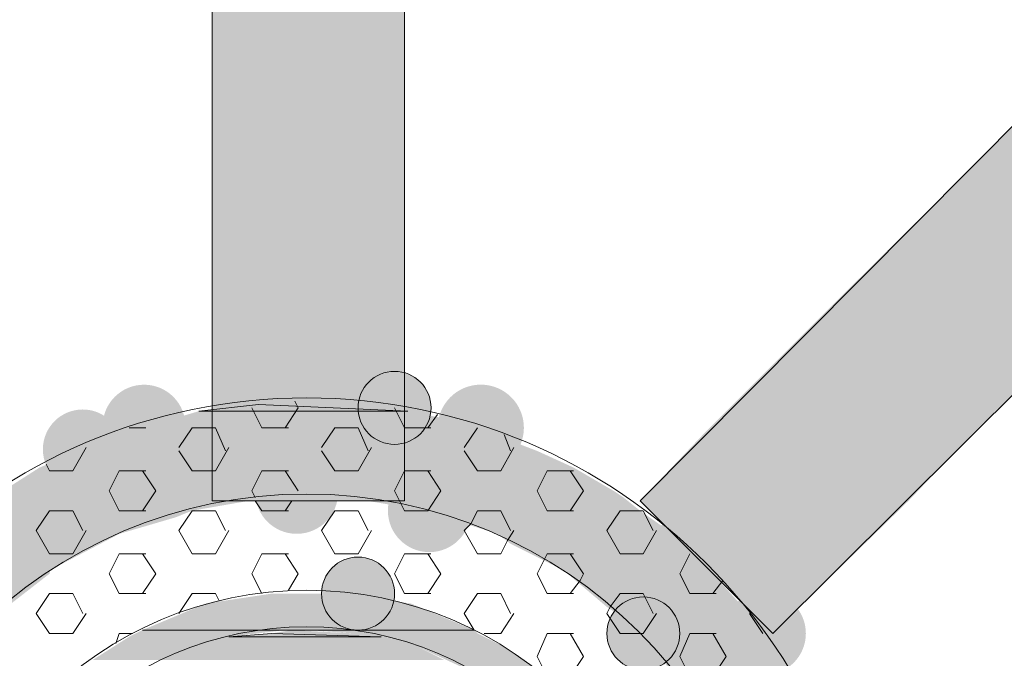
# Model space of a CAD drawing. Extents: x 3940905 to 4145695, y 925352 to 1109797.
# Tile 137 of 256: x 3953023 to 3953174, y 1099582 to 1099680. Entities that reach past the tile are written whole.
import ezdxf

# ---------------------------------------------------------------- set-up
doc = ezdxf.new("R2010")
doc.units = 0
doc.header["$LTSCALE"] = 750
doc.header["$MEASUREMENT"] = 0
doc.layers.add('CKD Equipments', color=252, linetype='CONTINUOUS', lineweight=0)

msp = doc.modelspace()

# ---------------------------------------------------------------- hatches: boundary and pattern name
at = {"layer": 'CKD Equipments', "true_color": 0x808080}
h = msp.add_hatch(color=8, dxfattribs=at)
h.paths.add_polyline_path([(3953052.61, 1099658.27), (3953082.12, 1099710.17), (3953052.61, 1099710.17)])
h.paths.add_polyline_path([(3953082.12, 1099658.27), (3953052.61, 1099658.27), (3953082.12, 1099710.17)])
h = msp.add_hatch(color=8, dxfattribs=at)
h.paths.add_polyline_path([(3953148.78, 1099637.41), (3953232.22, 1099679.14), (3953191.01, 1099679.14)])
h.paths.add_polyline_path([(3953190.5, 1099637.41), (3953148.78, 1099637.41), (3953232.22, 1099679.14)])
at = {"layer": 'CKD Equipments', "true_color": 0xff0000}
h = msp.add_hatch(color=1, dxfattribs=at)
h.paths.add_polyline_path([(3953052.61, 1099606.38), (3953082.12, 1099658.27), (3953052.61, 1099658.27)])
h.paths.add_polyline_path([(3953082.12, 1099606.38), (3953052.61, 1099606.38), (3953082.12, 1099658.27)])
h = msp.add_hatch(color=1, dxfattribs=at)
h.paths.add_polyline_path([(3953169.64, 1099617.06), (3953128.43, 1099617.06), (3953148.78, 1099637.41)])
h.paths.add_polyline_path([(3953118.25, 1099606.38), (3953169.64, 1099617.06), (3953128.43, 1099617.06)])
h.paths.add_polyline_path([(3953159.46, 1099606.38), (3953118.25, 1099606.38), (3953169.64, 1099617.06)])
at = {"layer": 'CKD Equipments', "true_color": 0x808080}
h = msp.add_hatch(color=8, dxfattribs=at)
h.paths.add_polyline_path([(3953169.64, 1099617.06), (3953190.5, 1099637.41), (3953148.78, 1099637.41)])
h.paths.add_polyline_path([(3953190.5, 1099637.41), (3953169.64, 1099617.06)], flags=16)
h = msp.add_hatch(color=8, dxfattribs=at)
edge = h.paths.add_edge_path(flags=16)
edge.add_arc((3953058.97, 1099620.88), 6.35, 0, 360)
h = msp.add_hatch(color=8, dxfattribs=at)
edge = h.paths.add_edge_path(flags=16)
edge.add_arc((3953080.6, 1099620.62), 5.6, 0, 360)
h = msp.add_hatch(color=8, dxfattribs=at)
edge = h.paths.add_edge_path(flags=16)
edge.add_arc((3953042.18, 1099617.82), 6.35, 0, 360)
h = msp.add_hatch(color=8, dxfattribs=at)
edge = h.paths.add_edge_path(flags=16)
edge.add_arc((3953093.83, 1099617.57), 6.61, 0, 360)
h = msp.add_hatch(color=8, dxfattribs=at)
h.paths.add_polyline_path([(3953077.04, 1099621.13), (3953059.74, 1099621.13), (3953063.81, 1099621.64)])
h.paths.add_polyline_path([(3953082.63, 1099620.11), (3953077.04, 1099621.13), (3953059.74, 1099621.13)])
h = msp.add_hatch(color=8, dxfattribs=at)
edge = h.paths.add_edge_path(flags=16)
edge.add_arc((3953032.77, 1099614.26), 6.11, 0, 360)
h = msp.add_hatch(color=8, dxfattribs=at)
h.paths.add_polyline_path([(3953090.26, 1099618.59), (3953050.58, 1099620.11), (3953082.63, 1099620.11)])
h.paths.add_polyline_path([(3953045.49, 1099618.59), (3953090.26, 1099618.59), (3953050.58, 1099620.11)])
h = msp.add_hatch(color=8, dxfattribs=at)
h.paths.add_polyline_path([(3953095.86, 1099616.55), (3953045.49, 1099618.59), (3953090.26, 1099618.59)])
h.paths.add_polyline_path([(3953037.86, 1099616.55), (3953095.86, 1099616.55), (3953045.49, 1099618.59)])
h = msp.add_hatch(color=8, dxfattribs=at)
h.paths.add_polyline_path([(3953102.48, 1099614.01), (3953037.86, 1099616.55), (3953095.86, 1099616.55)])
h.paths.add_polyline_path([(3953032.26, 1099614.01), (3953102.48, 1099614.01), (3953037.86, 1099616.55)])
h = msp.add_hatch(color=8, dxfattribs=at)
h.paths.add_polyline_path([(3953108.07, 1099611.46), (3953032.26, 1099614.01), (3953102.48, 1099614.01)])
h.paths.add_polyline_path([(3953026.15, 1099611.46), (3953108.07, 1099611.46), (3953032.26, 1099614.01)])
h = msp.add_hatch(color=8, dxfattribs=at)
edge = h.paths.add_edge_path(flags=16)
edge.add_arc((3953065.59, 1099607.65), 6.35, 0, 360)
h = msp.add_hatch(color=8, dxfattribs=at)
h.paths.add_polyline_path([(3953114.18, 1099607.9), (3953026.15, 1099611.46), (3953108.07, 1099611.46)])
h.paths.add_polyline_path([(3953020.56, 1099607.9), (3953114.18, 1099607.9), (3953026.15, 1099611.46)])
h = msp.add_hatch(color=8, dxfattribs=at)
edge = h.paths.add_edge_path(flags=16)
edge.add_arc((3953085.94, 1099604.85), 6.36, 0, 360)
h = msp.add_hatch(color=8, dxfattribs=at)
h.paths.add_polyline_path([(3953115.71, 1099606.88), (3953020.56, 1099607.9), (3953114.18, 1099607.9)])
h.paths.add_polyline_path([(3953019.03, 1099606.88), (3953115.71, 1099606.88), (3953020.56, 1099607.9)])
h = msp.add_hatch(color=8, dxfattribs=at)
h.paths.add_polyline_path([(3953049.56, 1099604.85), (3953019.03, 1099606.88), (3953061.26, 1099606.88)])
h.paths.add_polyline_path([(3953016.49, 1099604.85), (3953049.56, 1099604.85), (3953019.03, 1099606.88)])
h = msp.add_hatch(color=8, dxfattribs=at)
h.paths.add_polyline_path([(3953118.25, 1099604.85), (3953073.47, 1099606.88), (3953115.71, 1099606.88)])
h.paths.add_polyline_path([(3953085.18, 1099604.85), (3953118.25, 1099604.85), (3953073.47, 1099606.88)])
at = {"layer": 'CKD Equipments', "true_color": 0xff0000}
h = msp.add_hatch(color=1, dxfattribs=at)
h.paths.add_polyline_path([(3953138.6, 1099586.02), (3953159.46, 1099606.38), (3953118.25, 1099606.38)])
h.paths.add_polyline_path([(3953159.46, 1099606.38), (3953138.6, 1099586.02)], flags=16)
at = {"layer": 'CKD Equipments', "true_color": 0x808080}
h = msp.add_hatch(color=8, dxfattribs=at)
h.paths.add_polyline_path([(3953047.02, 1099603.83), (3953016.49, 1099604.85), (3953049.56, 1099604.85)])
h.paths.add_polyline_path([(3953014.96, 1099603.83), (3953047.02, 1099603.83), (3953016.49, 1099604.85)])
h = msp.add_hatch(color=8, dxfattribs=at)
h.paths.add_polyline_path([(3953123.34, 1099601.29), (3953085.18, 1099604.85), (3953118.25, 1099604.85)])
h.paths.add_polyline_path([(3953096.37, 1099601.29), (3953123.34, 1099601.29), (3953085.18, 1099604.85)])
h = msp.add_hatch(color=8, dxfattribs=at)
edge = h.paths.add_edge_path(flags=16)
edge.add_arc((3953126.14, 1099598.23), 6.36, 0, 360)
h = msp.add_hatch(color=8, dxfattribs=at)
h.paths.add_polyline_path([(3953038.37, 1099601.29), (3953014.96, 1099603.83), (3953047.02, 1099603.83)])
h.paths.add_polyline_path([(3953011.4, 1099601.29), (3953038.37, 1099601.29), (3953014.96, 1099603.83)])
h = msp.add_hatch(color=8, dxfattribs=at)
h.paths.add_polyline_path([(3953027.68, 1099595.69), (3953011.4, 1099601.29), (3953038.37, 1099601.29)])
h.paths.add_polyline_path([(3953005.29, 1099595.69), (3953027.68, 1099595.69), (3953011.4, 1099601.29)])
h = msp.add_hatch(color=8, dxfattribs=at)
h.paths.add_polyline_path([(3953124.86, 1099599.76), (3953096.37, 1099601.29), (3953123.34, 1099601.29)])
h.paths.add_polyline_path([(3953098.41, 1099599.76), (3953124.86, 1099599.76), (3953096.37, 1099601.29)])
h = msp.add_hatch(color=8, dxfattribs=at)
h.paths.add_polyline_path([(3953128.93, 1099595.69), (3953098.41, 1099599.76), (3953124.86, 1099599.76)])
h.paths.add_polyline_path([(3953106.55, 1099595.69), (3953128.93, 1099595.69), (3953098.41, 1099599.76)])
h = msp.add_hatch(color=8, dxfattribs=at)
edge = h.paths.add_edge_path(flags=16)
edge.add_arc((3953075, 1099592.13), 5.6, 0, 360)
h = msp.add_hatch(color=8, dxfattribs=at)
edge = h.paths.add_edge_path(flags=16)
edge.add_arc((3953075, 1099592.13), 5.6, 0, 360)
h = msp.add_hatch(color=8, dxfattribs=at)
h.paths.add_polyline_path([(3953027.68, 1099595.18), (3953005.29, 1099595.69), (3953027.68, 1099595.69)])
h.paths.add_polyline_path([(3953004.78, 1099595.18), (3953027.68, 1099595.18), (3953005.29, 1099595.69)])
h = msp.add_hatch(color=8, dxfattribs=at)
h.paths.add_polyline_path([(3953134.02, 1099590.09), (3953106.55, 1099595.69), (3953128.93, 1099595.69)])
h.paths.add_polyline_path([(3953113.16, 1099590.09), (3953134.02, 1099590.09), (3953106.55, 1099595.69)])
h = msp.add_hatch(color=8, dxfattribs=at)
h.paths.add_polyline_path([(3953018.52, 1099588.06), (3953004.78, 1099595.18), (3953027.68, 1099595.18)])
h.paths.add_polyline_path([(3952999.19, 1099588.06), (3953018.52, 1099588.06), (3953004.78, 1099595.18)])
h = msp.add_hatch(color=8, dxfattribs=at)
edge = h.paths.add_edge_path(flags=16)
edge.add_arc((3953137.33, 1099586.02), 6.36, 0, 360)
h = msp.add_hatch(color=8, dxfattribs=at)
h.paths.add_polyline_path([(3953083.14, 1099590.6), (3953061.77, 1099592.13), (3953072.46, 1099592.13)])
h.paths.add_polyline_path([(3953051.59, 1099590.6), (3953083.14, 1099590.6), (3953061.77, 1099592.13)])
h = msp.add_hatch(color=8, dxfattribs=at)
edge = h.paths.add_edge_path(flags=16)
edge.add_arc((3953118.76, 1099586.02), 5.6, 0, 360)
h = msp.add_hatch(color=8, dxfattribs=at)
h.paths.add_polyline_path([(3953092.81, 1099586.53), (3953051.59, 1099590.6), (3953083.14, 1099590.6)])
h.paths.add_polyline_path([(3953041.93, 1099586.53), (3953092.81, 1099586.53), (3953051.59, 1099590.6)])
h = msp.add_hatch(color=8, dxfattribs=at)
h.paths.add_polyline_path([(3953135.55, 1099588.06), (3953113.16, 1099590.09), (3953134.02, 1099590.09)])
h.paths.add_polyline_path([(3953116.21, 1099588.06), (3953135.55, 1099588.06), (3953113.16, 1099590.09)])
h = msp.add_hatch(color=8, dxfattribs=at)
h.paths.add_polyline_path([(3953141.65, 1099579.41), (3953116.21, 1099588.06), (3953135.55, 1099588.06)])
h.paths.add_polyline_path([(3953123.85, 1099579.41), (3953141.65, 1099579.41), (3953116.21, 1099588.06)])
h = msp.add_hatch(color=8, dxfattribs=at)
h.paths.add_polyline_path([(3953055.16, 1099585.51), (3953041.93, 1099586.53), (3953063.81, 1099586.53)])
h.paths.add_polyline_path([(3953039.89, 1099585.51), (3953055.16, 1099585.51), (3953041.93, 1099586.53)])
h = msp.add_hatch(color=8, dxfattribs=at)
h.paths.add_polyline_path([(3953074.49, 1099586.02), (3953061.77, 1099586.02), (3953064.82, 1099586.53)])
h.paths.add_polyline_path([(3953078.56, 1099585.51), (3953074.49, 1099586.02), (3953061.77, 1099586.02)])
h = msp.add_hatch(color=8, dxfattribs=at)
h.paths.add_polyline_path([(3953093.32, 1099586.02), (3953067.37, 1099586.53), (3953092.81, 1099586.53)])
h.paths.add_polyline_path([(3953074.49, 1099586.02), (3953093.32, 1099586.02), (3953067.37, 1099586.53)])
h = msp.add_hatch(color=8, dxfattribs=at)
h.paths.add_polyline_path([(3953046, 1099581.95), (3953039.89, 1099585.51), (3953055.16, 1099585.51)])
h.paths.add_polyline_path([(3953034.3, 1099581.95), (3953046, 1099581.95), (3953039.89, 1099585.51)])
h = msp.add_hatch(color=8, dxfattribs=at)
h.paths.add_polyline_path([(3953084.16, 1099583.99), (3953055.16, 1099585.51), (3953078.56, 1099585.51)])
h.paths.add_polyline_path([(3953051.09, 1099583.99), (3953084.16, 1099583.99), (3953055.16, 1099585.51)])
h = msp.add_hatch(color=8, dxfattribs=at)
h.paths.add_polyline_path([(3953097.39, 1099583.99), (3953074.49, 1099586.02), (3953093.32, 1099586.02)])
h.paths.add_polyline_path([(3953084.16, 1099583.99), (3953097.39, 1099583.99), (3953074.49, 1099586.02)])
h = msp.add_hatch(color=8, dxfattribs=at)
h.paths.add_polyline_path([(3953088.23, 1099581.95), (3953051.09, 1099583.99), (3953084.16, 1099583.99)])
h.paths.add_polyline_path([(3953046, 1099581.95), (3953088.23, 1099581.95), (3953051.09, 1099583.99)])
h = msp.add_hatch(color=8, dxfattribs=at)
h.paths.add_polyline_path([(3953101.97, 1099580.93), (3953084.16, 1099583.99), (3953097.39, 1099583.99)])
h.paths.add_polyline_path([(3953090.77, 1099580.93), (3953101.97, 1099580.93), (3953084.16, 1099583.99)])

# ---------------------------------------------------------------- linework, layer by layer
at = {"layer": 'CKD Equipments', "color": 8, "true_color": 0x808080}
for p, q in [((3953052.61, 1099710.17), (3953052.61, 1099606.38)), ((3953082.12, 1099606.38), (3953082.12, 1099710.17)), ((3953118.25, 1099606.38), (3953211.36, 1099700)), ((3953138.6, 1099586.02), (3953232.22, 1099679.14)), ((3953050.58, 1099620.11), (3953059.74, 1099621.13)), ((3953059.74, 1099621.13), (3953082.63, 1099620.11)), ((3953065.33, 1099621.64), (3953065.84, 1099620.62)), ((3953082.63, 1099620.11), (3953050.58, 1099620.11)), ((3953058.72, 1099620.62), (3953060.24, 1099617.57)), ((3953065.84, 1099620.62), (3953063.81, 1099617.57)), ((3953080.6, 1099620.62), (3953082.12, 1099617.57)), ((3953087.21, 1099619.6), (3953085.69, 1099617.57)), ((3953042.44, 1099617.57), (3953039.89, 1099617.57)), ((3953049.56, 1099617.57), (3953047.52, 1099614.52)), ((3953053.12, 1099617.57), (3953049.56, 1099617.57)), ((3953053.12, 1099617.57), (3953054.65, 1099614.01)), ((3953064.32, 1099617.57), (3953060.24, 1099617.57)), ((3953071.44, 1099617.57), (3953069.4, 1099614.52)), ((3953075, 1099617.57), (3953071.44, 1099617.57)), ((3953075, 1099617.57), (3953076.53, 1099614.01)), ((3953086.19, 1099617.57), (3953082.12, 1099617.57)), ((3953093.32, 1099617.57), (3953091.28, 1099614.52)), ((3953097.39, 1099616.55), (3953098.41, 1099614.01)), ((3953033.28, 1099614.52), (3953031.24, 1099610.95)), ((3953047.52, 1099614.01), (3953049.56, 1099610.95)), ((3953055.16, 1099614.52), (3953053.12, 1099610.95)), ((3953069.4, 1099614.01), (3953071.44, 1099610.95)), ((3953077.04, 1099614.52), (3953075, 1099610.95)), ((3953091.28, 1099614.01), (3953093.32, 1099610.95)), ((3953098.91, 1099614.52), (3953096.88, 1099610.95)), ((3953027.17, 1099611.97), (3953027.68, 1099610.95)), ((3953031.24, 1099610.95), (3953027.68, 1099610.95)), ((3953038.37, 1099610.95), (3953036.84, 1099607.9)), ((3953042.44, 1099610.95), (3953038.37, 1099610.95)), ((3953041.93, 1099610.95), (3953043.96, 1099607.9)), ((3953053.12, 1099610.95), (3953049.56, 1099610.95)), ((3953060.24, 1099610.95), (3953058.72, 1099607.9)), ((3953064.32, 1099610.95), (3953060.24, 1099610.95)), ((3953063.81, 1099610.95), (3953065.84, 1099607.9)), ((3953075, 1099610.95), (3953071.44, 1099610.95)), ((3953082.12, 1099610.95), (3953080.6, 1099607.9)), ((3953086.19, 1099610.95), (3953082.12, 1099610.95)), ((3953085.69, 1099610.95), (3953087.72, 1099607.9)), ((3953096.88, 1099610.95), (3953093.32, 1099610.95)), ((3953104, 1099610.95), (3953102.48, 1099607.9)), ((3953108.07, 1099610.95), (3953104, 1099610.95)), ((3953107.56, 1099610.95), (3953109.6, 1099607.9)), ((3953036.84, 1099607.9), (3953038.37, 1099604.85)), ((3953043.96, 1099607.9), (3953041.93, 1099604.85)), ((3953058.72, 1099607.9), (3953059.23, 1099606.88)), ((3953080.6, 1099607.9), (3953081.61, 1099605.87)), ((3953087.72, 1099607.9), (3953085.69, 1099604.85)), ((3953102.48, 1099607.9), (3953104, 1099604.85)), ((3953109.6, 1099607.9), (3953107.56, 1099604.85)), ((3953052.61, 1099606.38), (3953082.12, 1099606.38)), ((3953059.23, 1099606.38), (3953060.24, 1099604.85)), ((3953064.82, 1099606.38), (3953063.81, 1099604.85)), ((3953081.61, 1099605.87), (3953082.12, 1099604.85)), ((3953118.25, 1099606.38), (3953138.6, 1099586.02)), ((3953027.68, 1099604.85), (3953025.65, 1099601.8)), ((3953031.24, 1099604.85), (3953027.68, 1099604.85)), ((3953031.24, 1099604.85), (3953032.77, 1099601.8)), ((3953042.44, 1099604.85), (3953038.37, 1099604.85)), ((3953049.56, 1099604.85), (3953047.52, 1099601.8)), ((3953053.12, 1099604.85), (3953049.56, 1099604.85)), ((3953053.12, 1099604.85), (3953054.65, 1099601.8)), ((3953064.32, 1099604.85), (3953060.24, 1099604.85)), ((3953071.44, 1099604.85), (3953069.4, 1099601.8)), ((3953075, 1099604.85), (3953071.44, 1099604.85)), ((3953075, 1099604.85), (3953076.53, 1099601.8)), ((3953085.69, 1099604.85), (3953082.12, 1099604.85)), ((3953093.32, 1099604.85), (3953092.3, 1099602.81)), ((3953096.88, 1099604.85), (3953093.32, 1099604.85)), ((3953096.88, 1099604.85), (3953098.41, 1099601.8)), ((3953108.07, 1099604.85), (3953104, 1099604.85)), ((3953115.2, 1099604.85), (3953113.16, 1099601.8)), ((3953118.76, 1099604.85), (3953115.2, 1099604.85)), ((3953118.76, 1099604.85), (3953120.28, 1099601.8)), ((3953092.3, 1099602.81), (3953091.28, 1099601.8)), ((3953025.65, 1099601.8), (3953027.68, 1099598.23)), ((3953033.28, 1099601.8), (3953031.24, 1099598.23)), ((3953047.52, 1099601.8), (3953049.56, 1099598.23)), ((3953055.16, 1099601.8), (3953053.12, 1099598.23)), ((3953069.4, 1099601.8), (3953071.44, 1099598.23)), ((3953077.04, 1099601.8), (3953075, 1099598.23)), ((3953091.28, 1099601.8), (3953093.32, 1099598.23)), ((3953098.91, 1099601.8), (3953097.9, 1099600.27)), ((3953113.16, 1099601.8), (3953115.2, 1099598.23)), ((3953120.79, 1099601.8), (3953118.76, 1099598.23)), ((3953097.9, 1099600.27), (3953096.88, 1099598.23)), ((3953031.24, 1099598.23), (3953027.68, 1099598.23)), ((3953038.37, 1099598.23), (3953036.84, 1099595.18)), ((3953042.44, 1099598.23), (3953038.37, 1099598.23)), ((3953041.93, 1099598.23), (3953043.96, 1099595.18)), ((3953053.12, 1099598.23), (3953049.56, 1099598.23)), ((3953060.24, 1099598.23), (3953058.72, 1099595.18)), ((3953064.32, 1099598.23), (3953060.24, 1099598.23)), ((3953063.81, 1099598.23), (3953065.84, 1099595.18)), ((3953075, 1099598.23), (3953071.44, 1099598.23)), ((3953082.12, 1099598.23), (3953080.6, 1099595.18)), ((3953086.19, 1099598.23), (3953082.12, 1099598.23)), ((3953085.69, 1099598.23), (3953087.72, 1099595.18)), ((3953096.88, 1099598.23), (3953093.32, 1099598.23)), ((3953103.49, 1099597.22), (3953102.48, 1099595.18)), ((3953104, 1099598.23), (3953103.49, 1099597.22)), ((3953108.07, 1099598.23), (3953104, 1099598.23)), ((3953107.56, 1099598.23), (3953109.6, 1099595.18)), ((3953118.76, 1099598.23), (3953115.2, 1099598.23)), ((3953125.88, 1099598.23), (3953124.35, 1099595.18)), ((3953036.84, 1099595.18), (3953038.37, 1099592.13)), ((3953043.96, 1099595.18), (3953041.93, 1099592.13)), ((3953058.72, 1099595.18), (3953060.24, 1099592.13)), ((3953065.84, 1099595.18), (3953064.32, 1099592.64)), ((3953080.6, 1099595.18), (3953082.12, 1099592.13)), ((3953087.72, 1099595.18), (3953085.69, 1099592.13)), ((3953102.48, 1099595.18), (3953104, 1099592.13)), ((3953109.09, 1099594.16), (3953107.56, 1099592.13)), ((3953109.6, 1099595.18), (3953109.09, 1099594.16)), ((3953124.35, 1099595.18), (3953125.88, 1099592.13)), ((3953130.97, 1099594.16), (3953129.44, 1099592.13)), ((3953027.68, 1099592.13), (3953025.65, 1099589.08)), ((3953031.24, 1099592.13), (3953027.68, 1099592.13)), ((3953031.24, 1099592.13), (3953032.77, 1099589.08)), ((3953042.44, 1099592.13), (3953038.37, 1099592.13)), ((3953049.56, 1099592.13), (3953047.52, 1099589.08)), ((3953053.12, 1099592.13), (3953049.56, 1099592.13)), ((3953053.12, 1099592.13), (3953053.63, 1099591.11)), ((3953086.19, 1099592.13), (3953082.12, 1099592.13)), ((3953093.32, 1099592.13), (3953091.28, 1099589.08)), ((3953096.88, 1099592.13), (3953093.32, 1099592.13)), ((3953096.88, 1099592.13), (3953098.41, 1099589.08)), ((3953108.07, 1099592.13), (3953104, 1099592.13)), ((3953115.2, 1099592.13), (3953113.67, 1099590.09)), ((3953118.76, 1099592.13), (3953115.2, 1099592.13)), ((3953118.76, 1099592.13), (3953120.28, 1099589.08)), ((3953129.95, 1099592.13), (3953125.88, 1099592.13)), ((3953113.67, 1099590.09), (3953113.16, 1099589.08)), ((3953025.65, 1099589.08), (3953027.68, 1099586.02)), ((3953033.28, 1099589.08), (3953031.24, 1099586.02)), ((3953091.28, 1099589.08), (3953092.81, 1099586.53)), ((3953098.91, 1099589.08), (3953096.88, 1099586.02)), ((3953113.16, 1099589.08), (3953115.2, 1099586.02)), ((3953120.79, 1099589.08), (3953118.76, 1099586.02)), ((3953135.04, 1099589.08), (3953137.08, 1099586.02)), ((3953041.93, 1099586.53), (3953063.81, 1099586.53)), ((3953063.81, 1099586.53), (3953041.93, 1099586.53)), ((3953041.93, 1099586.53), (3953041.93, 1099586.53)), ((3953063.81, 1099586.53), (3953041.93, 1099586.53)), ((3953041.93, 1099586.53), (3953064.82, 1099586.53)), ((3953064.82, 1099586.53), (3953063.81, 1099586.53)), ((3953063.81, 1099586.53), (3953063.81, 1099586.53)), ((3953064.82, 1099586.53), (3953064.82, 1099586.53)), ((3953064.82, 1099586.53), (3953092.81, 1099586.53)), ((3953092.81, 1099586.53), (3953064.82, 1099586.53)), ((3953064.82, 1099586.53), (3953092.81, 1099586.53)), ((3953067.37, 1099586.53), (3953064.82, 1099586.53)), ((3953064.82, 1099586.53), (3953064.82, 1099586.53)), ((3953092.81, 1099586.53), (3953067.37, 1099586.53)), ((3953031.24, 1099586.02), (3953027.68, 1099586.02)), ((3953038.37, 1099586.02), (3953037.86, 1099584.5)), ((3953040.4, 1099586.02), (3953038.37, 1099586.02)), ((3953055.16, 1099585.51), (3953061.77, 1099586.02)), ((3953078.56, 1099585.51), (3953055.16, 1099585.51)), ((3953061.77, 1099586.02), (3953078.56, 1099585.51)), ((3953096.88, 1099586.02), (3953094.34, 1099586.02)), ((3953104, 1099586.02), (3953102.48, 1099582.46)), ((3953108.07, 1099586.02), (3953104, 1099586.02)), ((3953107.56, 1099586.02), (3953109.6, 1099582.46)), ((3953118.76, 1099586.02), (3953115.2, 1099586.02)), ((3953125.88, 1099586.02), (3953124.35, 1099582.46)), ((3953129.95, 1099586.02), (3953125.88, 1099586.02)), ((3953129.44, 1099586.02), (3953131.48, 1099582.46)), ((3953102.48, 1099582.46), (3953104, 1099579.41)), ((3953109.6, 1099582.46), (3953107.56, 1099579.41)), ((3953124.35, 1099582.46), (3953125.88, 1099579.41)), ((3953131.48, 1099582.46), (3953129.44, 1099579.41))]:
    msp.add_line(p, q, dxfattribs=at)
for centre, radius in [((3953080.6, 1099620.62), 5.6), ((3953067.11, 1099535.4), 86.75), ((3953067.11, 1099535.4), 72), ((3953075, 1099592.13), 5.6), ((3953075, 1099592.13), 5.6), ((3953067.11, 1099535.4), 57.24), ((3953118.76, 1099586.02), 5.6), ((3953067.11, 1099535.4), 51.64)]:
    msp.add_circle(centre, radius, dxfattribs=at)
for points in [[(3953082.63, 1099620.11), (3953050.58, 1099620.11), (3953059.74, 1099621.13)], [(3953078.56, 1099585.51), (3953055.16, 1099585.51), (3953061.77, 1099586.02)]]:
    msp.add_solid(points, dxfattribs=at)

doc.saveas('drawing.dxf')
